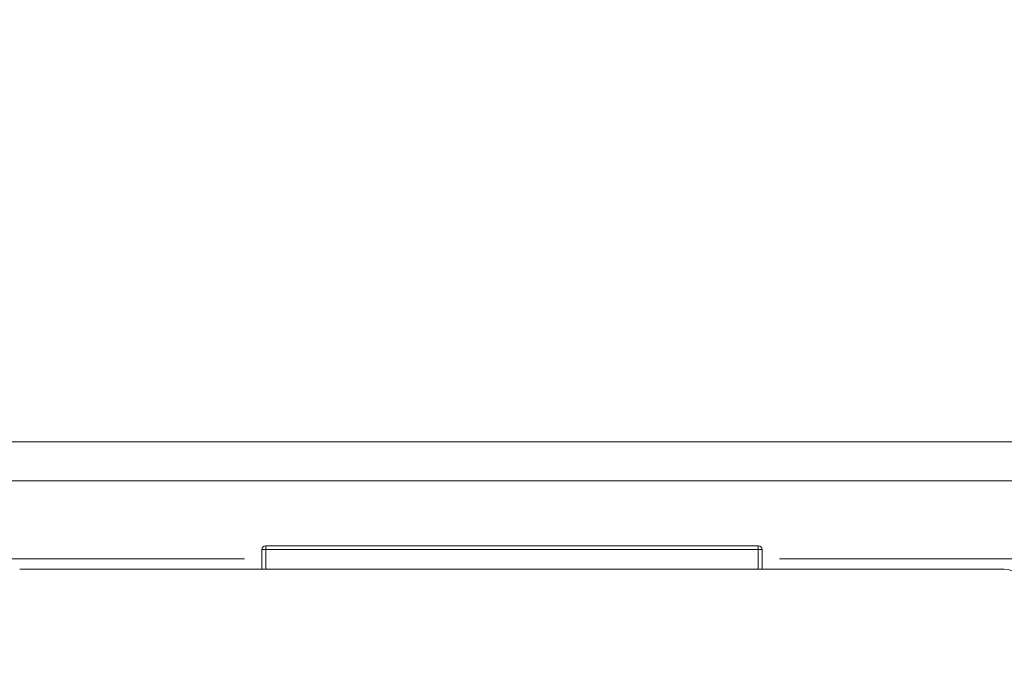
# Model space of a CAD drawing. Header units: inches. Extents: x 0.54 to 10.46, y 0.74 to 7.76.
# Tile 70 of 78: x 9.55 to 9.72, y 4.76 to 4.87. Entities that reach past the tile are written whole.
import ezdxf

# ---------------------------------------------------------------- set-up
doc = ezdxf.new("R2010")
doc.units = ezdxf.units.IN
doc.header["$MEASUREMENT"] = 0
doc.layers.add('BG', color=7, linetype='Continuous')
doc.layers.add('MCG-INT-4FT', color=7, linetype='Continuous')

# ---------------------------------------------------------------- blocks, each defined once
blk = doc.blocks.new('block 3')
at = {"layer": 'BG', "true_color": 0xffffff}
h = blk.add_hatch(color=7, dxfattribs=at)
h.dxf.hatch_style = 2
edge = h.paths.add_edge_path()
edge.add_spline(control_points=[(10.29599, 0.90612), (10.29599, 0.90612), (0.87112, 0.90612), (0.87112, 0.90612), (0.87016, 0.90612), (0.86938, 0.90689), (0.86938, 0.90785), (0.86938, 0.90785), (0.86938, 7.59215), (0.86938, 7.59215), (0.86938, 7.59311), (0.87016, 7.59389), (0.87112, 7.59389), (0.87112, 7.59389), (10.29599, 7.59389), (10.29599, 7.59389), (10.29696, 7.59389), (10.29773, 7.59311), (10.29773, 7.59215), (10.29773, 7.59215), (10.29773, 0.90785), (10.29773, 0.90785), (10.29773, 0.90689), (10.29696, 0.90612), (10.29599, 0.90612)], knot_values=[0, 0, 0, 0, 1, 1, 1, 2, 2, 2, 3, 3, 3, 4, 4, 4, 5, 5, 5, 6, 6, 6, 7, 7, 7, 8, 8, 8, 8], degree=3, periodic=1)
h.paths.add_polyline_path([(0.87286, 0.90959), (10.29426, 0.90959), (10.29426, 7.59042), (0.87286, 7.59042)])
at = {"layer": 'BG', "lineweight": 0}
blk.add_open_spline([(10.29599, 0.90612), (10.29599, 0.90612), (0.87112, 0.90612), (0.87112, 0.90612), (0.87016, 0.90612), (0.86938, 0.90689), (0.86938, 0.90785), (0.86938, 0.90785), (0.86938, 7.59215), (0.86938, 7.59215), (0.86938, 7.59311), (0.87016, 7.59389), (0.87112, 7.59389), (0.87112, 7.59389), (10.29599, 7.59389), (10.29599, 7.59389), (10.29696, 7.59389), (10.29773, 7.59311), (10.29773, 7.59215), (10.29773, 7.59215), (10.29773, 0.90785), (10.29773, 0.90785), (10.29773, 0.90689), (10.29696, 0.90612), (10.29599, 0.90612)], degree=3, knots=[0, 0, 0, 0, 1, 1, 1, 2, 2, 2, 3, 3, 3, 4, 4, 4, 5, 5, 5, 6, 6, 6, 7, 7, 7, 8, 8, 8, 8], dxfattribs=at)
blk = doc.blocks.new('block 2')
at = {"layer": 'BG'}
blk.add_blockref('block 3', (0, 0), dxfattribs=at)
blk = doc.blocks.new('block 69')
at = {"layer": 'BG', "true_color": 0xffffff}
h = blk.add_hatch(color=7, dxfattribs=at)
h.dxf.hatch_style = 2
edge = h.paths.add_edge_path()
edge.add_spline(control_points=[(10.46309, 0.739), (10.46309, 0.739), (0.53691, 0.739), (0.53691, 0.739), (0.53595, 0.739), (0.53517, 0.73978), (0.53517, 0.74074), (0.53517, 0.74074), (0.53517, 7.75926), (0.53517, 7.75926), (0.53517, 7.76022), (0.53595, 7.761), (0.53691, 7.761), (0.53691, 7.761), (10.46309, 7.761), (10.46309, 7.761), (10.46406, 7.761), (10.46483, 7.76022), (10.46483, 7.75926), (10.46483, 7.75926), (10.46483, 0.74074), (10.46483, 0.74074), (10.46483, 0.73978), (10.46406, 0.739), (10.46309, 0.739)], knot_values=[0, 0, 0, 0, 1, 1, 1, 2, 2, 2, 3, 3, 3, 4, 4, 4, 5, 5, 5, 6, 6, 6, 7, 7, 7, 8, 8, 8, 8], degree=3, periodic=1)
h.paths.add_polyline_path([(0.53864, 0.74248), (10.46136, 0.74248), (10.46136, 7.75752), (0.53864, 7.75752)])
at = {"layer": 'BG', "lineweight": 0}
blk.add_open_spline([(10.46309, 0.739), (10.46309, 0.739), (0.53691, 0.739), (0.53691, 0.739), (0.53595, 0.739), (0.53517, 0.73978), (0.53517, 0.74074), (0.53517, 0.74074), (0.53517, 7.75926), (0.53517, 7.75926), (0.53517, 7.76022), (0.53595, 7.761), (0.53691, 7.761), (0.53691, 7.761), (10.46309, 7.761), (10.46309, 7.761), (10.46406, 7.761), (10.46483, 7.76022), (10.46483, 7.75926), (10.46483, 7.75926), (10.46483, 0.74074), (10.46483, 0.74074), (10.46483, 0.73978), (10.46406, 0.739), (10.46309, 0.739)], degree=3, knots=[0, 0, 0, 0, 1, 1, 1, 2, 2, 2, 3, 3, 3, 4, 4, 4, 5, 5, 5, 6, 6, 6, 7, 7, 7, 8, 8, 8, 8], dxfattribs=at)
blk = doc.blocks.new('block 68')
at = {"layer": 'BG'}
blk.add_blockref('block 69', (0, 0), dxfattribs=at)
blk = doc.blocks.new('block 393')
at = {"layer": 'MCG-INT-4FT', "color": 7, "lineweight": 5, "true_color": 0xffffff}
blk.add_lwpolyline([(9.54187, 4.79992), (9.72545, 4.79992)], dxfattribs=at)
blk = doc.blocks.new('block 405')
at = {"layer": 'MCG-INT-4FT', "color": 7, "lineweight": 5, "true_color": 0xffffff}
blk.add_lwpolyline([(9.72545, 4.79345), (9.54187, 4.79345)], dxfattribs=at)
blk = doc.blocks.new('block 426')
at = {"layer": 'MCG-INT-4FT', "color": 7, "lineweight": 5, "true_color": 0xffffff}
blk.add_lwpolyline([(9.58939, 4.78053), (9.54187, 4.78053)], dxfattribs=at)
blk = doc.blocks.new('block 427')
at = {"layer": 'MCG-INT-4FT', "color": 7, "lineweight": 5, "true_color": 0xffffff}
blk.add_lwpolyline([(9.72545, 4.78053), (9.67794, 4.78053)], dxfattribs=at)
blk = doc.blocks.new('block 574')
at = {"layer": 'MCG-INT-4FT', "color": 7, "lineweight": 5, "true_color": 0xffffff}
blk.add_lwpolyline([(9.71511, 4.77885), (9.55222, 4.77885)], dxfattribs=at)
blk = doc.blocks.new('block 575')
at = {"layer": 'MCG-INT-4FT', "color": 7, "lineweight": 5, "true_color": 0xffffff}
blk.add_open_spline([(9.71834, 4.77561), (9.71834, 4.7774), (9.7169, 4.77885), (9.71511, 4.77885)], degree=3, dxfattribs=at)
blk = doc.blocks.new('block 748')
at = {"layer": 'MCG-INT-4FT', "color": 7, "lineweight": 5, "true_color": 0xffffff}
blk.add_lwpolyline([(9.59294, 4.78272), (9.59294, 4.78208)], dxfattribs=at)
blk = doc.blocks.new('block 749')
at = {"layer": 'MCG-INT-4FT', "color": 7, "lineweight": 5, "true_color": 0xffffff}
blk.add_lwpolyline([(9.59294, 4.78208), (9.59229, 4.78208)], dxfattribs=at)
blk = doc.blocks.new('block 750')
at = {"layer": 'MCG-INT-4FT', "color": 7, "lineweight": 5, "true_color": 0xffffff}
blk.add_open_spline([(9.59294, 4.78272), (9.59258, 4.78272), (9.59229, 4.78244), (9.59229, 4.78208)], degree=3, dxfattribs=at)
blk = doc.blocks.new('block 751')
at = {"layer": 'MCG-INT-4FT', "color": 7, "lineweight": 5, "true_color": 0xffffff}
blk.add_lwpolyline([(9.67439, 4.78272), (9.59294, 4.78272)], dxfattribs=at)
blk = doc.blocks.new('block 752')
at = {"layer": 'MCG-INT-4FT', "color": 7, "lineweight": 5, "true_color": 0xffffff}
blk.add_lwpolyline([(9.67439, 4.78208), (9.67439, 4.78272)], dxfattribs=at)
blk = doc.blocks.new('block 753')
at = {"layer": 'MCG-INT-4FT', "color": 7, "lineweight": 5, "true_color": 0xffffff}
blk.add_lwpolyline([(9.67439, 4.78208), (9.59294, 4.78208)], dxfattribs=at)
blk = doc.blocks.new('block 754')
at = {"layer": 'MCG-INT-4FT', "color": 7, "lineweight": 5, "true_color": 0xffffff}
blk.add_lwpolyline([(9.59229, 4.78208), (9.59229, 4.77885)], dxfattribs=at)
blk = doc.blocks.new('block 755')
at = {"layer": 'MCG-INT-4FT', "color": 7, "lineweight": 5, "true_color": 0xffffff}
blk.add_open_spline([(9.67503, 4.78208), (9.67503, 4.78244), (9.67475, 4.78272), (9.67439, 4.78272)], degree=3, dxfattribs=at)
blk = doc.blocks.new('block 756')
at = {"layer": 'MCG-INT-4FT', "color": 7, "lineweight": 5, "true_color": 0xffffff}
blk.add_lwpolyline([(9.67503, 4.78208), (9.67439, 4.78208)], dxfattribs=at)
blk = doc.blocks.new('block 757')
at = {"layer": 'MCG-INT-4FT', "color": 7, "lineweight": 5, "true_color": 0xffffff}
blk.add_lwpolyline([(9.67503, 4.77885), (9.67503, 4.78208)], dxfattribs=at)
blk = doc.blocks.new('block 913')
at = {"layer": 'MCG-INT-4FT', "color": 8, "lineweight": 5, "true_color": 0x808080}
blk.add_lwpolyline([(9.59294, 4.78208), (9.59294, 4.77885)], dxfattribs=at)
blk = doc.blocks.new('block 914')
at = {"layer": 'MCG-INT-4FT', "color": 8, "lineweight": 5, "true_color": 0x808080}
blk.add_lwpolyline([(9.67439, 4.77885), (9.67439, 4.78208)], dxfattribs=at)

msp = doc.modelspace()

# ---------------------------------------------------------------- block references
at = {"layer": 'BG'}
for name in ['block 68', 'block 2']:
    msp.add_blockref(name, (0, 0), dxfattribs=at)
at = {"layer": 'MCG-INT-4FT'}
for name in ['block 393', 'block 405', 'block 750', 'block 748', 'block 751', 'block 752', 'block 755', 'block 749', 'block 754', 'block 753', 'block 913', 'block 756', 'block 914', 'block 757', 'block 426', 'block 427', 'block 574', 'block 575']:
    msp.add_blockref(name, (0, 0), dxfattribs=at)

doc.saveas('drawing.dxf')
